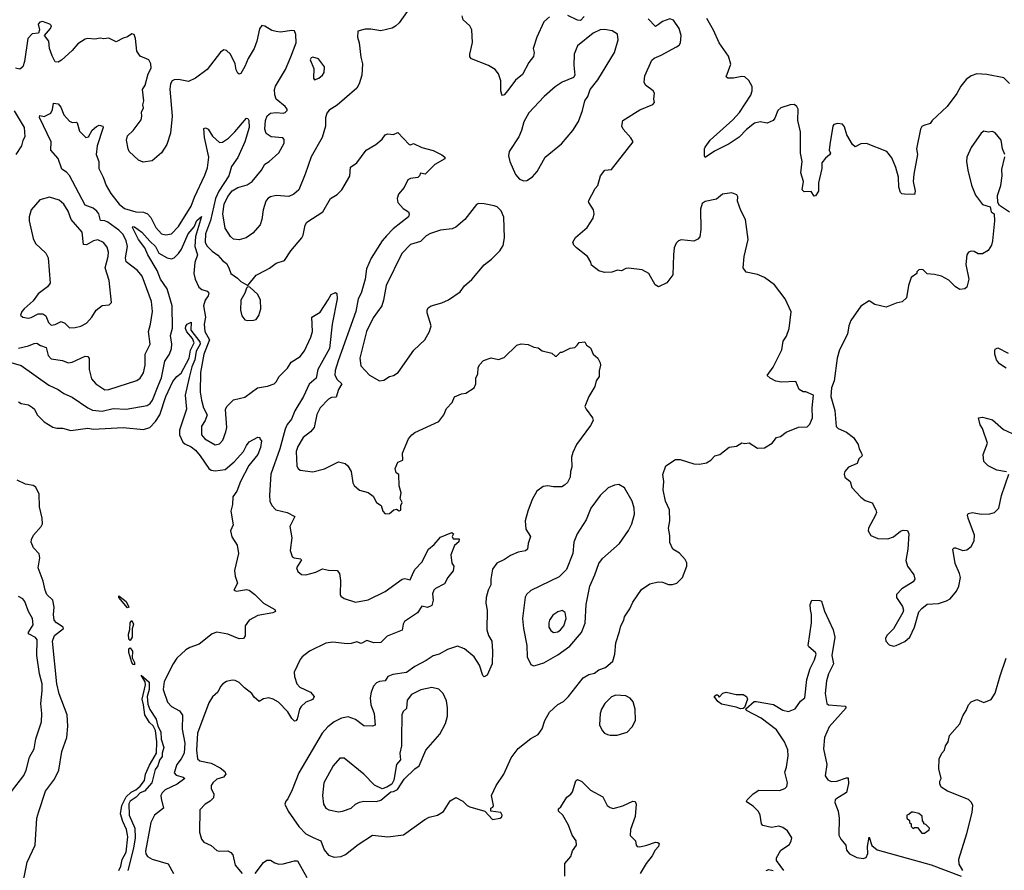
# Model space of a CAD drawing. Extents: x 1468344 to 1613994, y 525695 to 643861.
# Tile 121 of 256: x 1537634 to 1544589, y 535486 to 541498. Entities that reach past the tile are written whole.
import ezdxf

# ---------------------------------------------------------------- set-up
doc = ezdxf.new("R2010")
doc.units = 0

msp = doc.modelspace()

# ---------------------------------------------------------------- linework, layer by layer
at = {"layer": '0CON10XD'}
for points in [[(1540370.8, 541555), (1540315, 541476.2), (1540289.1, 541450.9), (1540265, 541437.5), (1540185, 541418.1), (1540115, 541430), (1540075, 541430), (1540022.7, 541417.3), (1540020, 541375), (1540032.5, 541335), (1540043, 541233), (1540054.3, 541185.7), (1540050.8, 541105), (1540032.5, 541045), (1540015.6, 541014.4), (1539927.5, 540937.5), (1539875, 540892.9), (1539820.7, 540859.3), (1539802, 540838), (1539793.5, 540805), (1539794.5, 540745), (1539771.2, 540665), (1539692.7, 540527.3), (1539650.9, 540405), (1539604.4, 540295), (1539571.1, 540265), (1539535, 540246.9), (1539445, 540256.2), (1539404.6, 540245.4), (1539386, 540234), (1539372.7, 540215), (1539354.4, 540154.4), (1539343.8, 540086.2), (1539331.1, 540048.9), (1539280.1, 539989.9), (1539233.3, 539956.7), (1539185, 539941.2), (1539145, 539946.4), (1539121.5, 539965), (1539084, 540025), (1539068.4, 540125), (1539077.6, 540195), (1539105, 540248), (1539135, 540288.2), (1539175, 540311.1), (1539240.2, 540329.8), (1539275, 540354.3), (1539342, 540435), (1539364.6, 540475.4), (1539395.6, 540495), (1539463.3, 540556.7), (1539501.4, 540625), (1539501.2, 540651.2), (1539492.7, 540662.7), (1539410.2, 540670.2), (1539375, 540692.5), (1539365.3, 540725), (1539368.8, 540785), (1539382, 540818), (1539405, 540836), (1539445, 540842.5), (1539495, 540838.1), (1539508.5, 540841.5), (1539522, 540855), (1539522.5, 540865), (1539508.1, 540885), (1539445.9, 540935.9), (1539436.6, 540966.6), (1539434.1, 541005), (1539441.7, 541028.3), (1539510.5, 541145), (1539549.6, 541235), (1539585.6, 541335), (1539583.9, 541393.9), (1539575, 541418.8), (1539555, 541421.2), (1539475, 541409.2), (1539445, 541413.1), (1539415, 541421.4), (1539365, 541452), (1539345, 541456), (1539327.9, 541432.1), (1539308.1, 541345), (1539289.4, 541295), (1539246.6, 541223.4), (1539225, 541167.5), (1539195, 541117.5), (1539185, 541112.5), (1539175, 541120), (1539163.6, 541143.6), (1539155.9, 541185.9), (1539122, 541255), (1539095, 541280.8), (1539075, 541284.2), (1539053, 541267), (1538957.1, 541145), (1538875, 541084.2), (1538825, 541060), (1538755, 541075.8), (1538725, 541072.9), (1538710, 541065), (1538698.6, 541045), (1538694.4, 541005.6), (1538710, 540815), (1538698, 540695), (1538673.8, 540615), (1538634.4, 540555.6), (1538569.1, 540500.9), (1538505, 540490), (1538472.5, 540505), (1538406.7, 540565), (1538398.8, 540585), (1538388.8, 540645), (1538395, 540677.5), (1538435, 540713.3), (1538490.5, 540789.5), (1538496.2, 540815), (1538494.3, 540845), (1538507.5, 540875), (1538504, 540895), (1538510, 540925), (1538500, 541005), (1538520, 541035), (1538540, 541115), (1538562, 541155), (1538559.2, 541185), (1538545.8, 541215), (1538485, 541240.8), (1538460, 541275), (1538452.5, 541365), (1538441.7, 541391.7), (1538425, 541396.7), (1538395, 541376.7), (1538365, 541367.5), (1538315, 541340), (1538263, 541367), (1538225, 541362.5), (1538205, 541367.5), (1538165, 541360), (1538115, 541363.8), (1538095, 541358.8), (1538045, 541326.7), (1538005, 541280), (1537929.1, 541210.9), (1537905, 541196.2), (1537885, 541200), (1537862.4, 541242.4), (1537844.3, 541295), (1537838.5, 541345), (1537807.8, 541385), (1537850.5, 541435), (1537857.5, 541455), (1537845.6, 541465.6), (1537795, 541485.8), (1537775, 541480.8), (1537763.5, 541465), (1537772.8, 541425), (1537766.6, 541403.4), (1537722.7, 541397.3), (1537691.9, 541365), (1537668, 541202), (1537655, 541164.2), (1537635, 541148.2), (1537602.9, 541155)], [(1539371.7, 539728.3), (1539398.7, 539741.3), (1539445, 539778), (1539505, 539796.7), (1539548.8, 539865), (1539626.2, 539955), (1539635.7, 539974.3), (1539650, 540045), (1539662.6, 540067.4), (1539775, 540140), (1539828.8, 540235), (1539877.3, 540262.7), (1539910, 540295), (1539965, 540392.5), (1539971.2, 540455), (1540015, 540486.2), (1540080, 540575), (1540150, 540615), (1540195, 540653.8), (1540215, 540683.8), (1540235, 540690), (1540273.3, 540686.7), (1540305, 540700), (1540385, 540616.7), (1540395, 540612.5), (1540415, 540622.5), (1540475, 540593.8), (1540555, 540573.3), (1540615, 540543.3), (1540637.5, 540525), (1540637.5, 540515), (1540566.2, 540475), (1540497.5, 540405), (1540465, 540412.5), (1540458.8, 540395), (1540445, 540381.2), (1540395, 540375.6), (1540376.2, 540365), (1540349.1, 540310.9), (1540310, 540265), (1540299.2, 540235), (1540304, 540205), (1540342.1, 540162.1), (1540380.5, 540140.5), (1540384, 540125), (1540379.2, 540105), (1540271.4, 540018.6), (1540225, 539970.6), (1540194.5, 539935), (1540116.9, 539813.1), (1540083.5, 539736.5), (1540073.2, 539665), (1540045.4, 539565), (1540024.4, 539525), (1540008.7, 539435), (1539882.6, 539087.4), (1539861.7, 539018.3), (1539860, 538985), (1539875, 538955.5), (1539909.1, 538925), (1539886.2, 538885), (1539869.8, 538830.2), (1539835, 538826.5), (1539815, 538816.9), (1539755.6, 538755), (1539733, 538707), (1539713.3, 538615), (1539686.9, 538585), (1539635.3, 538544.7), (1539597.6, 538482.4), (1539586.9, 538445), (1539591.7, 538341.7), (1539600, 538325), (1539615, 538314.3), (1539705, 538302.5), (1539786.4, 538323.6), (1539885, 538372.9), (1539931.7, 538361.7), (1539952, 538345), (1539975.6, 538305.6), (1539987.5, 538225), (1539995.8, 538205.8), (1540035, 538172.5), (1540095, 538156.7), (1540129.3, 538129.3), (1540153.3, 538085), (1540186.7, 538065), (1540198.8, 538025), (1540215, 538006.7), (1540245, 538008.8), (1540276.7, 538033.3), (1540295, 538037.5), (1540315, 538027.5), (1540325, 538032.5), (1540326, 538065), (1540334.2, 538085), (1540322, 538115), (1540328.8, 538155), (1540314.1, 538204.1), (1540312.5, 538282.5), (1540293.3, 538295), (1540286.7, 538325), (1540305, 538370), (1540340, 538385), (1540336.7, 538435), (1540381.2, 538535), (1540403.3, 538565), (1540425, 538580), (1540595, 538657.5), (1540630, 538705), (1540649.3, 538750.7), (1540688.8, 538791.2), (1540705, 538832.5), (1540755, 538854), (1540785, 538858.8), (1540845, 538896.7), (1540855.9, 538924.1), (1540855.8, 538965), (1540870.8, 538995), (1540872.7, 539037.3), (1540882.1, 539057.9), (1540910.7, 539089.3), (1540965, 539107.5), (1541015, 539096.7), (1541055, 539110), (1541145, 539197.5), (1541175, 539207.5), (1541225, 539202.5), (1541265, 539182.5), (1541295, 539177.5), (1541325, 539157.5), (1541391.7, 539141.7), (1541415, 539120), (1541425, 539120), (1541453, 539147), (1541465, 539147.5), (1541523, 539177), (1541555, 539180), (1541571.7, 539198.3), (1541585, 539217.5), (1541625, 539220), (1541637, 539197), (1541665, 539177.5), (1541683.9, 539133.9), (1541717.5, 539105), (1541733, 539073), (1541736.7, 539055), (1541726.7, 539015), (1541726.2, 538975), (1541706.7, 538945), (1541696.2, 538905), (1541653.8, 538835), (1541626.2, 538765), (1541634.2, 538744.2), (1541680, 538685), (1541683.8, 538665), (1541665, 538630), (1541566, 538495), (1541540.3, 538439.7), (1541531.4, 538405), (1541534.2, 538335), (1541524.2, 538305), (1541522, 538265), (1541503, 538227), (1541483, 538207), (1541463, 538197), (1541405, 538195.8), (1541365, 538204), (1541330.9, 538199.1), (1541286, 538165), (1541253.2, 538106.8), (1541221.9, 538025), (1541204.3, 537955), (1541208.3, 537898.3), (1541242.5, 537845), (1541224.5, 537795.5), (1541221.2, 537755), (1541205.7, 537744.3), (1541154.2, 537735.8), (1541100.7, 537710.7), (1541058.3, 537681.7), (1541005, 537656), (1540973.3, 537615), (1540960.8, 537545), (1540962.5, 537505), (1540943.4, 537466.6), (1540929.2, 537415), (1540926, 537375), (1540936.1, 537323.9), (1540932.9, 537185), (1540944.3, 537145), (1540967.8, 537105), (1540974.3, 537034.3), (1540971.4, 536945), (1540935, 536866.2), (1540915, 536853.8), (1540905, 536862.5), (1540880.5, 536935), (1540845, 536994.4), (1540775, 537050.5), (1540725, 537070.8), (1540655, 537045.8), (1540596.2, 537013.8), (1540555, 537002.9), (1540505, 536968.6), (1540425, 536927.8), (1540365, 536884.5), (1540269.7, 536870.3), (1540234.2, 536855.8), (1540214.6, 536825.4), (1540175, 536820.5), (1540155, 536810.8), (1540132.6, 536787.4), (1540115.8, 536745), (1540109.4, 536705), (1540114.5, 536655.5), (1540137.8, 536595), (1540145, 536513.3), (1540125, 536504.2), (1540065, 536508.6), (1540005, 536553.3), (1539955, 536570.4), (1539907.3, 536562.7), (1539855, 536535.5), (1539809.4, 536500.6), (1539769.5, 536455), (1539604.4, 536175), (1539557.5, 536055), (1539527.7, 535992.3), (1539512.5, 535975), (1539507.5, 535955), (1539531.2, 535905), (1539604.2, 535795), (1539655.4, 535745.4), (1539707.5, 535717.5), (1539761.4, 535695), (1539785, 535630), (1539815, 535592.5), (1539855, 535580.4), (1539905, 535583.9), (1539935, 535598.2), (1540025, 535669.5), (1540125, 535734.2), (1540235, 535723.3), (1540345, 535737.1), (1540495, 535846), (1540525, 535862), (1540585, 535876.7), (1540627.3, 535902.7), (1540675, 535976.7), (1540715, 536000), (1540765, 535976.2), (1540795, 535944), (1540812.5, 535935), (1540920, 535905), (1540972.5, 535845), (1541027.5, 535855), (1541040, 535865), (1541042.5, 535875), (1541032.5, 535895), (1540962.5, 535905), (1540962.5, 535925), (1540976.4, 535933.6), (1540980, 535945), (1540966.2, 536015), (1540999.2, 536085), (1541053.4, 536166.6), (1541105, 536282), (1541155, 536346.2), (1541245, 536417.5), (1541295, 536446), (1541324.4, 536485.6), (1541343.8, 536545), (1541376.7, 536605), (1541435, 536658.8), (1541475, 536680), (1541510, 536715), (1541615, 536846.7), (1541655, 536870), (1541695, 536880), (1541725, 536902.5), (1541770.7, 536919.3), (1541822.5, 536965), (1541837.5, 537015), (1541843.8, 537095), (1541871.2, 537175), (1541878.8, 537215), (1541900, 537255), (1541905, 537277.5), (1541943.8, 537335), (1541965, 537382.5), (1542025, 537470), (1542085, 537510), (1542143.8, 537526.2), (1542175, 537523.3), (1542216.4, 537506.4), (1542245, 537506.7), (1542275, 537516.7), (1542316.7, 537555), (1542346.7, 537635), (1542345, 537660), (1542333.6, 537683.6), (1542295, 537727.5), (1542247, 537757), (1542227, 537803), (1542226.4, 537853.6), (1542216.2, 537905), (1542226.2, 537955), (1542223.3, 538035), (1542196.1, 538096.1), (1542180, 538175), (1542183.8, 538235), (1542176.4, 538283.6), (1542197.5, 538345), (1542265, 538390), (1542299.3, 538389.3), (1542395, 538360), (1542435, 538357.5), (1542485, 538366.7), (1542515.8, 538384.2), (1542544.2, 538415.8), (1542580, 538425), (1542645, 538476.7), (1542697, 538483), (1542735, 538507.5), (1542755, 538502.5), (1542786.4, 538506.4), (1542845, 538470), (1542895, 538472.5), (1542950, 538505), (1542980, 538545), (1543007, 538553), (1543048.3, 538581.7), (1543135, 538617.5), (1543195, 538620), (1543215, 538640), (1543227.5, 538667.5), (1543233.3, 538685), (1543231.2, 538755), (1543240, 538845), (1543187, 538867), (1543168.3, 538868.3), (1543140, 538885), (1543115, 538940), (1543015, 538936.7), (1542975, 538943.8), (1542933.9, 538963.9), (1542913, 538983), (1542955, 539042.5), (1543016.2, 539165), (1543026.2, 539225), (1543049.4, 539260.6), (1543069.2, 539315), (1543083.8, 539433.8), (1543041.2, 539525), (1542965, 539623.3), (1542895.7, 539675.7), (1542845, 539696.2), (1542765, 539713.8), (1542744.1, 539744.1), (1542750, 539825), (1542778.8, 539945), (1542760, 540085), (1542728, 540148), (1542703.8, 540215), (1542706.2, 540245), (1542699.7, 540259.7), (1542665, 540274.2), (1542597.5, 540265), (1542555, 540228.8), (1542475, 540212.9), (1542455, 540198), (1542441.7, 540158.3), (1542445.8, 540015), (1542437.7, 539962.3), (1542424.1, 539945.9), (1542395, 539932), (1542305, 539942), (1542286.7, 539935), (1542270.9, 539919.1), (1542257.5, 539885), (1542250.8, 539835), (1542246.2, 539695), (1542205, 539638.8), (1542145, 539610), (1542123.3, 539625), (1542078.8, 539705), (1542030.5, 539730.5), (1541935, 539742.5), (1541915, 539740), (1541885, 539722.5), (1541857, 539727), (1541816.4, 539713.6), (1541765, 539710), (1541725, 539722.5), (1541673.6, 539763.6), (1541667.5, 539785), (1541643.3, 539825), (1541567.5, 539885), (1541547.5, 539905), (1541540, 539925), (1541560.5, 539959.5), (1541641.7, 540028.3), (1541683.8, 540095), (1541692, 540125), (1541688, 540155), (1541653.3, 540205), (1541652.5, 540215), (1541697.5, 540305), (1541716.7, 540325), (1541736.7, 540395), (1541766.4, 540433.6), (1541815, 540440), (1541966, 540635), (1541951.7, 540661.7), (1541896, 540725), (1541888, 540745), (1541894, 540785), (1542015, 540861.2), (1542105, 540897.5), (1542117, 540913), (1542112.5, 540935), (1542118.3, 540978.3), (1542107.5, 540995), (1542053.3, 541035), (1542044, 541055), (1542049.5, 541100.5), (1542098.6, 541211.4), (1542114.4, 541225.6), (1542165, 541246), (1542272.5, 541305), (1542291.7, 541318.3), (1542301.2, 541335), (1542305.7, 541385), (1542292, 541435), (1542253, 541493), (1542225, 541504), (1542174.6, 541485.4), (1542147.1, 541462.9), (1542125, 541450), (1542072.8, 541502.8)], [(1541375, 541517.3), (1541335, 541482.5), (1541286.9, 541375), (1541260.7, 541295), (1541268.9, 541265), (1541262.4, 541237.6), (1541229.2, 541195), (1541185, 541111.2), (1541135, 541070), (1541081.7, 540998.3), (1541055, 540966.7), (1541045, 540962.5), (1541039.3, 540969.3), (1541032.5, 540995), (1541032, 541065), (1541016.2, 541115), (1540993.3, 541145), (1540945, 541173.8), (1540825, 541221.2), (1540813.3, 541235), (1540812.5, 541255), (1540833, 541337), (1540826.7, 541425), (1540812.5, 541455), (1540766.4, 541496.4), (1540760, 541525)], [(1541621, 541519), (1541595, 541491.3), (1541575, 541493.3), (1541505, 541526.5)], [(1544625.5, 541045.5), (1544585.5, 541085.5), (1544465, 541110), (1544395, 541114), (1544355, 541100), (1544320, 541075), (1544282.4, 541027.6), (1544254.3, 540975), (1544185.5, 540884.5), (1544080, 540785), (1544065, 540763.3), (1544019.3, 540750.7), (1544007, 540743), (1543996.7, 540725), (1543968, 540585), (1543975.7, 540544.3), (1543949.2, 540405), (1543945.8, 540355), (1543960, 540285), (1543955, 540262.5), (1543883.9, 540263.9), (1543865, 540267.5), (1543855, 540277.5), (1543844.3, 540314.3), (1543841.4, 540385), (1543822.2, 540452.2), (1543795, 540521.2), (1543760, 540565), (1543615, 540622.5), (1543575, 540620), (1543535, 540600), (1543517.5, 540615), (1543476.7, 540685), (1543459.5, 540739.5), (1543445, 540760), (1543410, 540765), (1543385, 540756.2), (1543376.7, 540745), (1543356.7, 540615), (1543352.5, 540575), (1543360, 540555), (1543355, 540542.5), (1543325, 540520), (1543300, 540485), (1543298.8, 540445), (1543275.7, 540345), (1543277.1, 540285), (1543255, 540252.5), (1543245, 540250), (1543225, 540283.3), (1543175, 540281.9), (1543160.8, 540295), (1543170, 540355), (1543152, 540415), (1543160, 540495), (1543148.9, 540555), (1543150, 540705), (1543129.4, 540785), (1543133.6, 540865), (1543122.2, 540885), (1543105, 540897.1), (1543075, 540896.5), (1543010, 540875), (1542989.5, 540855), (1542968.5, 540801.5), (1542955, 540784.3), (1542914.5, 540765.5), (1542865, 540776.7), (1542823.9, 540766.1), (1542768.5, 540721.5), (1542715, 540667.3), (1542645, 540620), (1542542.3, 540567.7), (1542475, 540523.3), (1542470, 540535), (1542470, 540585), (1542475, 540596.7), (1542510, 540645), (1542670.5, 540789.5), (1542719.1, 540840.9), (1542799.4, 540965), (1542807.8, 540995), (1542806.7, 541025), (1542785, 541067.1), (1542755, 541092.9), (1542735, 541095.8), (1542675, 541084), (1542635, 541083.8), (1542623, 541093), (1542657.7, 541182.3), (1542640.5, 541240.5), (1542575, 541332.9), (1542533.6, 541423.6), (1542487, 541507)], [(1541195, 540358.8), (1541215, 540360), (1541255, 540386.7), (1541288.8, 540425), (1541345, 540526.2), (1541459.7, 540620.3), (1541541.4, 540715), (1541581.7, 540778.3), (1541610, 540855), (1541626.8, 540923.2), (1541646, 540955), (1541663.8, 541005), (1541717.6, 541072.4), (1541835.5, 541265), (1541860.6, 541355), (1541855.5, 541395.5), (1541817.6, 541417.6), (1541765, 541429.2), (1541735, 541425.7), (1541685, 541401.5), (1541575, 541313.8), (1541550, 541255), (1541548.9, 541175), (1541554.1, 541105.9), (1541545, 541090), (1541464.6, 541055.4), (1541417.2, 541022.8), (1541337.8, 540955), (1541229.9, 540840.1), (1541195.5, 540775), (1541179.4, 540715), (1541159.7, 540670.3), (1541090, 540565), (1541085.6, 540535), (1541095.3, 540495.3), (1541135, 540403.8), (1541165, 540370), (1541195, 540358.8)], [(1539715, 541073.3), (1539747.5, 541085), (1539773.3, 541105), (1539783.3, 541125), (1539786.7, 541165), (1539745, 541221.2), (1539705, 541232), (1539693, 541227), (1539686.2, 541215), (1539711.7, 541151.7), (1539710, 541085), (1539715, 541073.3)], [(1537625, 539176), (1537696.9, 539193.1), (1537735, 539210), (1537755, 539210.5), (1537780, 539195), (1537821.7, 539181.7), (1537835.6, 539125), (1537855, 539101.4), (1537935, 539088.6), (1537975, 539073.1), (1538005, 539076.9), (1538095, 539119.2), (1538115, 539118), (1538124.3, 539104.3), (1538123.6, 539025), (1538140.7, 538960.7), (1538172, 538925), (1538235, 538881.5), (1538263.3, 538885), (1538461.5, 538948.5), (1538485.3, 538964.7), (1538508.1, 539001.9), (1538520.4, 539055), (1538520, 539135), (1538555.5, 539205), (1538543.6, 539295), (1538558.2, 539345), (1538572.5, 539435), (1538565, 539506.7), (1538498.1, 539685), (1538465, 539724.3), (1538385, 539786), (1538381.4, 539815), (1538395.8, 539895), (1538386.2, 539935), (1538365, 539978.5), (1538335, 540011.2), (1538255, 540066.1), (1538235, 540075.6), (1538205, 540078.8), (1538193.3, 540125), (1538179.3, 540145), (1538151.9, 540165), (1538096.3, 540186.3), (1537985, 540395.5), (1537965, 540419.6), (1537930.5, 540440.5), (1537905, 540516.9), (1537852.5, 540575), (1537855.8, 540635), (1537773.6, 540806.4), (1537775, 540820), (1537806.2, 540813.8), (1537853.9, 540836.1), (1537866.1, 540863.9), (1537871.7, 540908.3), (1537905, 540902), (1537925, 540880), (1537944.6, 540824.6), (1537985, 540780.8), (1538005, 540771.1), (1538035, 540773.8), (1538039.4, 540769.4), (1538055, 540710), (1538101.2, 540665), (1538119.8, 540670.2), (1538145, 540716.7), (1538175, 540743.5), (1538195, 540752.9), (1538221.2, 540745), (1538224.2, 540735), (1538181.6, 540605), (1538174.5, 540545), (1538193.1, 540495), (1538192.2, 540445), (1538224.2, 540384.2), (1538245, 540325.8), (1538278.4, 540268.4), (1538337.1, 540195), (1538375, 540162.3), (1538455, 540139.4), (1538507.9, 540137.9), (1538535.5, 540125.5), (1538560, 540100), (1538595, 540029.2), (1538635, 539984.3), (1538665, 539977.1), (1538705, 539984.4), (1538755.5, 540035), (1538845, 540178.6), (1538867.7, 540242.3), (1538941.6, 540398.4), (1538959.1, 540450.8), (1538968.7, 540525), (1538938.2, 540665), (1538935, 540727.5), (1538945, 540733.3), (1538965, 540723.3), (1538994.7, 540674.7), (1539045, 540628.5), (1539065, 540631.5), (1539109.2, 540660.8), (1539153.2, 540705), (1539235, 540802), (1539245, 540800), (1539251.1, 540785), (1539253.6, 540735), (1539223.3, 540635), (1539175.3, 540524.7), (1539130.7, 540459.3), (1539111.5, 540395), (1539039.6, 540285), (1539016, 540234), (1538981.7, 540078.3), (1538947, 539985), (1538943.2, 539925), (1538955, 539900.4), (1538992.1, 539862.1), (1539033.4, 539833.4), (1539066, 539795), (1539095, 539773.8), (1539112, 539745), (1539125, 539703.8), (1539171.7, 539671.7), (1539195, 539646.7), (1539245, 539620), (1539305, 539691.2), (1539371.7, 539728.3)], [(1537594.4, 540854.4), (1537664.2, 540735), (1537670.5, 540669.5), (1537655.7, 540644.3), (1537645.6, 540605), (1537606.2, 540545)], [(1544591.4, 540545), (1544575, 540583.8), (1544567.5, 540645), (1544525, 540697.5), (1544505, 540707.5), (1544475, 540703.3), (1544445, 540710), (1544424.2, 540695.8), (1544354, 540595), (1544322.9, 540525), (1544321.4, 540495), (1544330.8, 540435), (1544357.7, 540327.7), (1544385, 540257.5), (1544435, 540192.5), (1544490, 540175), (1544495, 540140), (1544517.5, 540125), (1544519.2, 540075), (1544506.2, 539935), (1544498.8, 539905), (1544473.9, 539866.1), (1544433.9, 539843.9), (1544405, 539843.8), (1544375, 539858.8), (1544355, 539861.2), (1544336.1, 539853.9), (1544324.2, 539835.8), (1544317.7, 539767.7), (1544338, 539665), (1544323.6, 539606.4), (1544310, 539595), (1544275, 539590), (1544245, 539610), (1544197, 539657), (1544144.1, 539684.1), (1544095, 539697.5), (1544045, 539702.5), (1544015, 539730), (1544005, 539732.5), (1543985, 539730), (1543970, 539715), (1543970, 539705), (1543930, 539675), (1543911.7, 539618.3), (1543898.8, 539531.2), (1543867.3, 539502.7), (1543825, 539493.8), (1543755, 539466.7), (1543674, 539484), (1543635, 539510), (1543576.1, 539473.9), (1543505, 539372.5), (1543491.2, 539335), (1543480, 539275), (1543424.5, 539165.5), (1543408, 539105), (1543386.7, 538945), (1543367.5, 538895), (1543362.5, 538835), (1543392, 538735), (1543401.7, 538621.7), (1543415, 538607.5), (1543475, 538582.5), (1543522.5, 538545), (1543556.7, 538495), (1543564, 538465), (1543580.5, 538435), (1543584.2, 538415), (1543561.2, 538395), (1543549.3, 538360.7), (1543487.5, 538335), (1543463.3, 538305), (1543456.7, 538285), (1543463.3, 538265), (1543500, 538235), (1543512.7, 538192.7), (1543575, 538122.5), (1543605, 538100), (1543655, 538083.3), (1543681.2, 538035), (1543686, 538015), (1543680, 537995), (1543630, 537905), (1543627.5, 537885), (1543645, 537853.3), (1543695, 537832), (1543765, 537830), (1543805, 537844.2), (1543855, 537883.3), (1543875, 537890), (1543905, 537886.7), (1543913.3, 537865), (1543908, 537755), (1543893.8, 537675), (1543903.8, 537635), (1543950, 537575), (1543956.7, 537545), (1543945.8, 537524.2), (1543863.8, 537475), (1543826.7, 537435), (1543826.7, 537415), (1543869.7, 537349.7), (1543875.8, 537325), (1543872.7, 537307.3), (1543806.3, 537193.7), (1543760, 537145), (1543749.2, 537125), (1543752, 537105), (1543775, 537080), (1543805, 537070.8)], [(1544625, 540136.7), (1544553.9, 540183.9), (1544543.3, 540205), (1544541.2, 540255), (1544563.8, 540325), (1544572.5, 540395), (1544571.2, 540438.8), (1544591.7, 540528.3)], [(1537985, 539320.8), (1538025, 539323.1), (1538065, 539331.1), (1538105, 539353.5), (1538142.9, 539395), (1538174.2, 539445.8), (1538215, 539477.8), (1538266.4, 539483.6), (1538281.7, 539498.3), (1538265.4, 539655), (1538237.3, 539745), (1538259.2, 539825), (1538260, 539855), (1538250.9, 539890.9), (1538225, 539922.5), (1538185, 539941.8), (1538155, 539933.9), (1538105, 539907.1), (1538085, 539908), (1538076, 539996), (1537997.8, 540085), (1537975.6, 540145), (1537945, 540194.2), (1537912.6, 540222.6), (1537845, 540242.5), (1537775, 540224.2), (1537715.7, 540154.3), (1537701.2, 540105), (1537700, 540075), (1537728.3, 539951.7), (1537744.2, 539915), (1537818.3, 539848.3), (1537834.4, 539814.4), (1537848, 539635), (1537830.6, 539609.4), (1537765, 539560), (1537729.8, 539510.2), (1537664.3, 539455), (1537648.8, 539435), (1537640, 539410), (1537656.1, 539396.1), (1537695, 539389.2), (1537715, 539392.9), (1537765, 539418.1), (1537797.9, 539417.9), (1537819.2, 539405), (1537836.6, 539356.6), (1537855, 539338.1), (1537885, 539344.6), (1537925.6, 539365.6), (1537952.9, 539352.9), (1537985, 539320.8)], [(1540175, 538946.2), (1540205, 538950.8), (1540245, 538976), (1540275, 538982), (1540306.7, 539005), (1540418, 539162), (1540495.8, 539235), (1540528, 539295), (1540540, 539335), (1540512, 539425), (1540511.2, 539445), (1540518.8, 539461.2), (1540540, 539475), (1540615, 539497.1), (1540661.7, 539518.3), (1540745.5, 539574.5), (1540775, 539615.8), (1540827.6, 539662.4), (1540913.8, 539765), (1540966.2, 539805), (1541025, 539863.8), (1541047.9, 539902.1), (1541057.5, 539955), (1541052.4, 540102.4), (1541035, 540146.2), (1541006.2, 540175), (1540985, 540182.5), (1540913.6, 540196.4), (1540875, 540197.5), (1540859.3, 540190.7), (1540777.5, 540085), (1540715, 540031.4), (1540689.3, 540020.7), (1540605, 540010.9), (1540535, 539987.1), (1540505, 539970), (1540465, 539930.5), (1540395, 539909.4), (1540332.9, 539845), (1540221.7, 539618.3), (1540204.5, 539515), (1540191.2, 539475), (1540129.4, 539390.6), (1540082.9, 539295), (1540035.4, 539105), (1540042.4, 539052.4), (1540105, 538985.7), (1540175, 538946.2)], [(1537570.5, 539075), (1537644.3, 539054.3), (1537838.6, 538915), (1537904.4, 538885), (1537945, 538855.8), (1538005, 538830.8), (1538115, 538754), (1538148.3, 538738.3), (1538215, 538730.3), (1538295, 538750.3), (1538385, 538746.1), (1538535, 538771.5), (1538555, 538786.4), (1538570.7, 538809.3), (1538617.6, 538922.4), (1538635, 538967.5), (1538659.4, 539085), (1538692.5, 539135), (1538705.9, 539175), (1538708, 539205), (1538699.1, 539265), (1538713.2, 539316.8), (1538711.5, 539475), (1538675.6, 539595), (1538629, 539665), (1538604.2, 539725), (1538538.2, 539835), (1538518.5, 539885), (1538472.3, 539945), (1538431.2, 540028.8), (1538432.5, 540035), (1538445, 540032.9), (1538497.1, 539995), (1538551.9, 539931.8), (1538592.6, 539895), (1538617.1, 539847.1), (1538675, 539813.9), (1538705, 539806.7), (1538725, 539814.1), (1538755.8, 539845), (1538776.2, 539876.2), (1538824, 539985), (1538866.2, 540033.8), (1538885, 540078), (1538916.9, 540106.9), (1538876.6, 539965), (1538871.9, 539895), (1538889.2, 539835), (1538871.7, 539781.7), (1538864.5, 539705), (1538872.3, 539665), (1538898, 539608), (1538921, 539591), (1538958, 539578), (1538970, 539565), (1538964.5, 539545), (1538943.9, 539515), (1538933.1, 539475), (1538945.3, 539395), (1538937.1, 539345), (1538941.7, 539295), (1538973.6, 539235), (1538934, 539135), (1538911.9, 539005), (1538908.8, 538865), (1538918, 538808), (1538933.1, 538755), (1538958.8, 538705), (1538944.2, 538665.8), (1538916.9, 538625), (1538916.9, 538565), (1538942, 538535), (1539015, 538492), (1539045, 538500), (1539069.2, 538525), (1539090.8, 538585), (1539095.8, 538615), (1539086.4, 538743.6), (1539096.7, 538765), (1539145, 538811.2), (1539225, 538830.8), (1539314.4, 538895.6), (1539385, 538907.5), (1539430, 538925), (1539445, 538938), (1539467.1, 538975), (1539525, 539035.7), (1539552.2, 539077.8), (1539615, 539118.5), (1539645, 539156.9), (1539690.4, 539255), (1539700.8, 539295), (1539696.7, 539395), (1539755, 539430.8), (1539811.5, 539518.5), (1539834.5, 539555.5), (1539865, 539570), (1539872.9, 539562.9), (1539876.1, 539525), (1539840.8, 539345), (1539822, 539175), (1539740, 539025), (1539727.1, 538965), (1539678.3, 538921.7), (1539638.2, 538835), (1539577.2, 538732.8), (1539554.3, 538675.7), (1539523, 538637), (1539508.9, 538605), (1539471.8, 538465), (1539407.7, 538285), (1539397.3, 538137.3), (1539400.8, 538095), (1539413.6, 538063.6), (1539442.8, 538032.8), (1539522.5, 538015), (1539577, 537987), (1539542.2, 537915), (1539556.5, 537835), (1539544.1, 537745.9), (1539557.5, 537705), (1539572.5, 537695), (1539616.8, 537686.8), (1539625, 537680), (1539588.6, 537625), (1539597.7, 537597.7), (1539625, 537578), (1539655, 537574.3), (1539725, 537594.2), (1539772.7, 537617.3), (1539815, 537607.5), (1539875, 537606), (1539892, 537585), (1539900, 537535), (1539898, 537435), (1539903, 537423), (1539925, 537407.5), (1540005, 537381.1), (1540095, 537397.5), (1540215, 537456.9), (1540335, 537543.1), (1540355, 537548.6), (1540392, 537538), (1540415, 537593.8), (1540426.9, 537615), (1540473.5, 537665), (1540520.8, 537755), (1540562.1, 537787.9), (1540605, 537840), (1540685, 537872.5), (1540697.5, 537865), (1540687.5, 537845), (1540695, 537830), (1540738.8, 537828.8), (1540735, 537807.5), (1540705, 537782.5), (1540678.8, 537715), (1540685.8, 537655.8), (1540701.2, 537635), (1540695, 537602.5), (1540658, 537555), (1540635, 537510), (1540571.3, 537478.7), (1540558.8, 537465), (1540549.3, 537440.7), (1540554.1, 537395.9), (1540545, 537357.5), (1540515, 537343.8), (1540475, 537353.3), (1540444.5, 537305.5), (1540351.4, 537245), (1540341.4, 537225), (1540335, 537184), (1540228.8, 537141.2), (1540184.2, 537095.8), (1540135, 537094.3), (1540085, 537110.8), (1540045, 537088.6), (1540015, 537100), (1539975, 537088.2), (1539947.9, 537087.9), (1539845, 537098.5), (1539795, 537092.2), (1539681.2, 537035), (1539628, 536995), (1539613.7, 536976.3), (1539572.3, 536887.7), (1539574.2, 536855), (1539591.4, 536805), (1539611.4, 536781.4), (1539688.8, 536745), (1539713.3, 536715), (1539705, 536693.8), (1539655, 536674.2), (1539620.8, 536645), (1539610, 536625), (1539593.8, 536555), (1539585, 536542.5), (1539575, 536540), (1539555, 536560), (1539526.7, 536606.7), (1539461.1, 536675), (1539425, 536696.2), (1539394.5, 536705.5), (1539355, 536697.5), (1539325, 536680), (1539290.3, 536710.3), (1539274, 536735), (1539221.2, 536775), (1539185, 536813.3), (1539155, 536828), (1539135, 536830), (1539095, 536821.2), (1539068.8, 536805), (1539052, 536785), (1539034.3, 536745.7), (1538995, 536711.2), (1538970.3, 536669.7), (1538888.9, 536455), (1538882.2, 536335), (1538888.6, 536275), (1538905, 536260.6), (1538985, 536244.5), (1539050, 536210), (1539083.8, 536185), (1539088.8, 536165), (1539074.4, 536145.6), (1539025, 536129.5), (1538997.1, 536105), (1538986.9, 536085), (1538985.6, 536065), (1539004, 536025), (1539001.7, 535998.3), (1538980, 535975), (1538943.8, 535955), (1538906, 535915), (1538904, 535755), (1538917.5, 535707.5), (1538934.2, 535684.2), (1538985, 535661.2), (1539025, 535626), (1539045, 535620.8), (1539105, 535623.8), (1539125, 535613.3), (1539138.8, 535595), (1539155, 535523.3), (1539205, 535463.8)], [(1539245, 539371.2), (1539285, 539373.8), (1539305, 539380), (1539323.9, 539406.1), (1539338, 539455), (1539334, 539515), (1539315, 539556.7), (1539258.3, 539608.3), (1539245, 539610), (1539235, 539600), (1539223.8, 539565), (1539196.2, 539515), (1539194, 539445), (1539203.8, 539405), (1539225, 539376.7), (1539245, 539371.2)], [(1537625, 538798), (1537645, 538785.8), (1537695.5, 538775.5), (1537725, 538758), (1537738.8, 538745), (1537757.5, 538705), (1537805.8, 538655.8), (1537867.3, 538617.3), (1537895, 538610), (1537935, 538612), (1537995, 538594), (1538115, 538610.5), (1538155, 538604.6), (1538195, 538606.9), (1538365, 538616.1), (1538509.1, 538600.9), (1538553.9, 538616.1), (1538593, 538657), (1538622.6, 538705), (1538665, 538834), (1538715, 538940.8), (1538744.3, 538975), (1538775, 538998.8), (1538830.7, 539105), (1538839, 539161), (1538865.4, 539215), (1538855.3, 539245.3), (1538815, 539292.7), (1538805, 539314.3), (1538807.3, 539332.7), (1538816, 539345), (1538845, 539360), (1538843.2, 539303.2), (1538905, 539220), (1538908.5, 539205), (1538880.2, 539155), (1538871.4, 539095), (1538849, 539045), (1538831.5, 538968.5), (1538802.7, 538845), (1538811.3, 538745), (1538762.2, 538597.8), (1538762.8, 538562.8), (1538785, 538512.3), (1538799.4, 538499.4), (1538845, 538478.9), (1538874.8, 538455), (1538908.8, 538415), (1538968.5, 538325), (1538985, 538314.1), (1539015, 538309.2), (1539085, 538317.8), (1539147.7, 538372.3), (1539215.6, 538445), (1539235, 538488), (1539255, 538514), (1539315, 538547.5), (1539330, 538545), (1539330, 538535), (1539341.7, 538521.7), (1539334.2, 538475), (1539315.3, 538425), (1539252.8, 538347.2), (1539193.2, 538235), (1539167.5, 538165), (1539138.5, 538125), (1539137.6, 538072.4), (1539125.6, 538025), (1539142.3, 537927.7), (1539122.9, 537885), (1539132.8, 537842.8), (1539168.6, 537785), (1539178.8, 537725), (1539152, 537605), (1539155.7, 537565), (1539171.9, 537515), (1539146, 537465), (1539165, 537458.8), (1539235, 537469.7), (1539255, 537465.4), (1539295.3, 537435.3), (1539356.7, 537375), (1539435, 537328.6), (1539441.2, 537315), (1539422.5, 537305), (1539315, 537286.9), (1539255.3, 537254.7), (1539225.4, 537214.6), (1539225.7, 537144.3), (1539215, 537123.8), (1539185, 537122.9), (1539105, 537154.4), (1539025, 537169.2), (1538992.7, 537157.3), (1538901.2, 537085), (1538835, 537062), (1538806.7, 537045), (1538744.6, 536985.4), (1538717.1, 536945), (1538655, 536820), (1538647.3, 536765), (1538678.1, 536675), (1538706.1, 536645), (1538763.2, 536613.2), (1538783.2, 536583.2), (1538780.3, 536485), (1538799.3, 536385), (1538795.8, 536315), (1538775.1, 536274.9), (1538742.6, 536235), (1538724.5, 536175), (1538739.4, 536159.4), (1538788.8, 536145), (1538801.2, 536135), (1538744.8, 536095.2), (1538661.4, 536055), (1538639.4, 536035), (1538630.9, 536015), (1538631.8, 535995), (1538650, 535925), (1538586.7, 535875), (1538560.9, 535825), (1538552.7, 535787.3)], [(1544602.5, 539035), (1544555, 539066), (1544534, 539095), (1544521.4, 539135), (1544521.2, 539158.8), (1544525, 539170), (1544542.3, 539177.7), (1544615, 539141.4)], [(1544605, 538303.3), (1544536.2, 538313.8), (1544473.8, 538345), (1544444.2, 538375), (1544438.8, 538425), (1544470, 538505), (1544435, 538608.8), (1544418, 538635), (1544407.5, 538685), (1544435, 538689.4), (1544505, 538670), (1544582.1, 538602.1), (1544705, 538545.6)], [(1543805, 537070.8), (1543825, 537074.2), (1543886.1, 537103.9), (1543922.5, 537135), (1543953.3, 537205), (1543986.1, 537313.9), (1544005, 537337.5), (1544045, 537367.5), (1544125, 537372), (1544180.3, 537389.7), (1544206.2, 537405), (1544251.2, 537458.8), (1544267.5, 537495), (1544278.6, 537555), (1544272.9, 537585), (1544241.4, 537655), (1544226.2, 537755), (1544234, 537766), (1544243.9, 537766.1), (1544295, 537746.7), (1544325, 537751.1), (1544355, 537775.8), (1544375.4, 537814.6), (1544378.1, 537855), (1544332.5, 537975), (1544328, 537995), (1544332.3, 538007.7), (1544365, 538015.7), (1544426.1, 538003.9), (1544486.4, 538006.4), (1544520, 538015), (1544549.2, 538045), (1544570, 538135), (1544620, 538285)], [(1537645, 535333.8), (1537686.2, 535545), (1537743.3, 535665), (1537754.6, 535855), (1537769.1, 535900.9), (1537816.9, 536045), (1537878.7, 536131.3), (1537909.3, 536195), (1537931.5, 536325), (1537965.5, 536425.5), (1537973.9, 536506.1), (1537969.1, 536585), (1537912.6, 536732.6), (1537895, 536803.3), (1537866.2, 537105), (1537880, 537145), (1537944, 537195), (1537940, 537205), (1537893.1, 537235), (1537878.1, 537255), (1537872.9, 537295), (1537878, 537345), (1537868, 537395), (1537825, 537436), (1537813.3, 537465), (1537798.9, 537528.9), (1537763.1, 537625), (1537775.8, 537695), (1537772, 537722), (1537731.2, 537765), (1537715.6, 537805), (1537716.7, 537825), (1537730.5, 537855), (1537784.4, 537915), (1537793.6, 537935), (1537791.2, 537975), (1537773.8, 538055), (1537771.1, 538145), (1537746.7, 538195), (1537727.8, 538205), (1537675, 538216.3), (1537615, 538242.5)], [(1541262.3, 536932.3), (1541275, 536934), (1541335, 536951.9), (1541435, 537008.8), (1541519, 537071), (1541603.1, 537166.9), (1541628.1, 537231.9), (1541634.6, 537365.4), (1541661.1, 537495), (1541697.1, 537575), (1541724.2, 537655), (1541749.4, 537690.6), (1541870.5, 537795), (1541933.2, 537886.8), (1541958.5, 537935), (1541976, 538004), (1541973.8, 538045), (1541959.6, 538095), (1541905, 538189.4), (1541865, 538211.9), (1541835, 538209.2), (1541791.1, 538188.9), (1541732.9, 538135), (1541668.5, 538045), (1541635, 537963.8), (1541572, 537865), (1541547.5, 537805), (1541542, 537725), (1541495, 537611.2), (1541445, 537560), (1541245, 537463.3), (1541214.7, 537435.3), (1541203.9, 537416.1), (1541184.4, 537265), (1541191.4, 537195), (1541215.5, 537074.5), (1541218.6, 536995), (1541245, 536940), (1541262.3, 536932.3)], [(1537576.5, 536043.5), (1537662.4, 536157.6), (1537679.2, 536195), (1537704, 536285), (1537735.7, 536345), (1537748.6, 536415), (1537787.5, 536535), (1537789.6, 536595), (1537782.1, 536665), (1537792.7, 536755), (1537791.6, 536805), (1537772.4, 536875), (1537753.7, 537003.7), (1537755.9, 537115), (1537745, 537131.2), (1537700.6, 537155), (1537693.1, 537165), (1537729, 537221), (1537722.9, 537265), (1537696.8, 537315), (1537670.9, 537385), (1537656.9, 537405), (1537625, 537421.1)], [(1538395, 537340.6), (1538335, 537413.3), (1538334.2, 537425), (1538385, 537385.5), (1538403.6, 537346.4), (1538395, 537340.6)], [(1543030.8, 535485), (1542980, 535555), (1542979.2, 535575), (1543010.3, 535629.7), (1543070.3, 535669.7), (1543084.2, 535695), (1543087.1, 535715), (1543056.2, 535765), (1543025, 535790), (1542995, 535798), (1542945, 535789.4), (1542882.7, 535802.7), (1542874.2, 535814.2), (1542863.3, 535875), (1542851.5, 535901.5), (1542815, 535939.2), (1542773.8, 535965), (1542768.8, 535975), (1542771.2, 535985), (1542813.6, 536026.4), (1542855, 536051.9), (1542999.7, 536050.3), (1543038.8, 536065), (1543051.9, 536078.1), (1543057.8, 536105), (1543039.1, 536180.9), (1543050, 536215), (1543061.6, 536295), (1543058.5, 536338.5), (1543037.1, 536395), (1542979.4, 536479.4), (1542872.1, 536562.1), (1542768.8, 536615), (1542762.5, 536627.5), (1542821.7, 536678.3), (1542835, 536680.4), (1542957.5, 536657.5), (1543025, 536617.1), (1543065, 536608), (1543111.7, 536628.3), (1543148.3, 536681.7), (1543180.8, 536705), (1543194.3, 536835.7), (1543217.4, 536912.6), (1543247.8, 536975), (1543260, 537015), (1543255, 537026.2), (1543207.5, 537065), (1543203.3, 537075), (1543225.8, 537235), (1543226, 537295), (1543219.5, 537329.5), (1543217.5, 537365), (1543230, 537395), (1543285, 537393.3), (1543297.7, 537387.7), (1543318.3, 537318.3), (1543378.8, 537185), (1543392.5, 537135), (1543369.5, 537005), (1543383.1, 536945), (1543345.7, 536875), (1543331.6, 536825), (1543323.7, 536735), (1543334.5, 536664.5), (1543345.8, 536655.8), (1543465, 536646.2), (1543471.2, 536635), (1543350.8, 536499.2), (1543318.2, 536425), (1543310.7, 536345), (1543334.5, 536235), (1543324.4, 536155), (1543342.5, 536125), (1543365, 536114.6), (1543405, 536117.1), (1543475, 536140.6), (1543485, 536139.2), (1543488.8, 536098.8), (1543475, 536036.4), (1543405.6, 535995), (1543395, 535984), (1543390.9, 535965), (1543415, 535903.3), (1543421.3, 535855), (1543421, 535735), (1543435, 535705.7), (1543468.6, 535665), (1543475, 535628.5), (1543495, 535603), (1543546.9, 535576.9), (1543591.2, 535568.8), (1543612.3, 535577.7), (1543624.2, 535605), (1543621.8, 535655), (1543635, 535720), (1543651.9, 535661.9), (1543691, 535631), (1544071.3, 535525), (1544285, 535444.4)], [(1541405, 537167.1), (1541435, 537172.7), (1541454.3, 537185), (1541477.8, 537215), (1541494.5, 537265), (1541487.4, 537307.4), (1541465, 537322.9), (1541435, 537313.1), (1541400.2, 537289.8), (1541376.7, 537255), (1541370.5, 537235), (1541370.6, 537205), (1541385, 537180.8), (1541405, 537167.1)], [(1538415, 537111.5), (1538405, 537119.2), (1538401.2, 537155), (1538411.9, 537188.1), (1538414.5, 537235.5), (1538425, 537251.4), (1538436.8, 537225), (1538427.3, 537192.7), (1538428.4, 537135), (1538415, 537111.5)], [(1538445, 536937.5), (1538435, 536940.5), (1538425, 536954.4), (1538403.9, 537025), (1538405, 537052.5), (1538415, 537058.2), (1538430.7, 537035), (1538427.7, 536987.7), (1538443.5, 536955), (1538445, 536937.5)], [(1544296.1, 535485), (1544269.7, 535529.7), (1544267.3, 535565), (1544323.9, 535746.1), (1544360.8, 535895), (1544366.7, 535945), (1544356.8, 535966.8), (1544335, 535987.7), (1544188.6, 536045), (1544143.8, 536075), (1544133, 536097), (1544133, 536117), (1544142.5, 536135), (1544125.9, 536204.1), (1544127.5, 536275), (1544146.4, 536313.6), (1544166.7, 536335), (1544173.8, 536365), (1544193.3, 536395), (1544201.7, 536438.3), (1544275, 536522.5), (1544295, 536577.5), (1544320, 536615), (1544336.7, 536655), (1544355, 536676.7), (1544395, 536692.5), (1544445, 536671.2), (1544495, 536692.5), (1544525, 536737.5), (1544560.2, 536859.8), (1544601.5, 536985)], [(1538332.9, 535485), (1538348.7, 535515), (1538357.8, 535562.2), (1538386.5, 535615), (1538396.5, 535723.5), (1538389.2, 535775), (1538361.7, 535831.7), (1538346.1, 535885), (1538355.6, 535945), (1538385, 536005.4), (1538421.4, 536038.6), (1538454.5, 536055), (1538485, 536081.3), (1538515, 536120.8), (1538521.2, 536165), (1538550.7, 536229.3), (1538601.1, 536315), (1538602.6, 536395), (1538592.6, 536475), (1538576.9, 536506.9), (1538551.6, 536531.6), (1538518.2, 536585), (1538507.3, 536655), (1538498.9, 536695), (1538523.4, 536796.6), (1538519.4, 536819.4), (1538492.5, 536865), (1538548.9, 536815), (1538548.4, 536765), (1538533.1, 536715), (1538539.7, 536659.7), (1538552.1, 536622.1), (1538597.1, 536555), (1538609.2, 536505), (1538629.8, 536465), (1538633.1, 536413.1), (1538650.9, 536355), (1538639.8, 536315), (1538640, 536290), (1538620.2, 536265), (1538609.3, 536225), (1538590, 536200), (1538567.5, 536105), (1538515, 536046.2), (1538485, 536034.6), (1538457, 536003), (1538415, 535975.5), (1538403.5, 535956.5), (1538405.8, 535875), (1538447.3, 535785), (1538448.1, 535715), (1538436.7, 535643.3), (1538398.2, 535485)], [(1539885, 535900.8), (1539915, 535904), (1539975, 535926), (1540006.2, 535955), (1540035, 535967.5), (1540065, 535976), (1540155, 535972), (1540185, 535983.3), (1540255, 536040), (1540275, 536042.5), (1540301.7, 536058.3), (1540348.8, 536131.2), (1540425.5, 536204.5), (1540455.8, 536225), (1540501.4, 536335), (1540601.2, 536448.8), (1540640.6, 536525), (1540654.5, 536575.5), (1540655.6, 536635), (1540648.6, 536685), (1540625.8, 536735), (1540595, 536765.7), (1540545, 536777.5), (1540467.8, 536762.2), (1540402, 536728), (1540371.5, 536688.5), (1540365, 536630), (1540342.4, 536607.6), (1540333.3, 536585), (1540331.2, 536415), (1540331.5, 536365), (1540319.5, 536315), (1540323.6, 536266.4), (1540295.7, 536235), (1540277, 536123), (1540262.5, 536095), (1540227, 536073), (1540195, 536062.5), (1540139.3, 536089.3), (1540065, 536166.2), (1539925, 536278), (1539895, 536278), (1539847.5, 536225), (1539782.7, 536105), (1539771.9, 536015), (1539780, 535955), (1539795, 535926.7), (1539817.5, 535915), (1539885, 535900.8)], [(1542725, 536627.8), (1542695, 536640), (1542590.5, 536660.5), (1542565, 536680), (1542540, 536715), (1542553, 536727), (1542565, 536727.5), (1542575, 536710), (1542601.4, 536738.6), (1542624.5, 536745.5), (1542695, 536730), (1542745, 536728.6), (1542767.5, 536715), (1542775.7, 536695), (1542754, 536636), (1542745, 536628.8), (1542725, 536627.8)], [(1541805, 536440.8), (1541855, 536442.5), (1541925, 536463.8), (1541960.3, 536499.7), (1541984.2, 536545.8), (1541982, 536625), (1541967.7, 536677.7), (1541945, 536703.3), (1541915, 536718.8), (1541845, 536723.8), (1541815, 536711.2), (1541768, 536665), (1541744.2, 536625), (1541734.3, 536595), (1541729.4, 536515), (1541747.5, 536475), (1541765, 536455.8), (1541785, 536445.8), (1541805, 536440.8)], [(1541484.2, 535445), (1541484.2, 535535), (1541526.2, 535585), (1541538, 535625), (1541566.9, 535665), (1541564.3, 535694.3), (1541536, 535735), (1541511.4, 535805), (1541470.8, 535875), (1541440, 535905), (1541440, 535920), (1541456.2, 535935), (1541497.7, 536002.3), (1541527.5, 536025), (1541538.3, 536041.7), (1541562.3, 536117.7), (1541575, 536128.8), (1541605, 536114), (1541665, 536052), (1541753.3, 536005), (1541783.3, 535945), (1541805, 535930), (1541826.1, 535923.9), (1541895, 535941.2), (1541965, 535974), (1541981.7, 535971.7), (1541988.6, 535955), (1541982.1, 535867.9), (1541948, 535775), (1541945, 535732.5), (1541983.3, 535695), (1541987.5, 535665), (1541995, 535653.8), (1542015, 535652.5), (1542063.9, 535663.9), (1542125, 535684.2), (1542142.3, 535682.3), (1542150, 535675), (1542145.7, 535655), (1542121.3, 535628.7), (1542100.9, 535589.1), (1542058, 535535), (1542015.6, 535464.4)], [(1544025, 535750), (1544058.3, 535771.7), (1544060, 535785), (1544035, 535810), (1544020, 535815), (1544020, 535825), (1544010, 535835), (1544008.3, 535868.3), (1543985, 535887.5), (1543945, 535897.5), (1543933, 535897), (1543915, 535880), (1543900, 535875), (1543900, 535855), (1543918.3, 535838.3), (1543920, 535825), (1543930, 535815), (1543930, 535795), (1543945, 535782.5), (1543955, 535790), (1543975, 535790), (1544005, 535750), (1544025, 535750)], [(1538552.7, 535787.3), (1538522.5, 535622.5), (1538523.8, 535603.8), (1538535.8, 535585), (1538568.8, 535565), (1538681.5, 535531.5), (1538720, 535465)], [(1539296.7, 535465), (1539355, 535542), (1539378.3, 535558.3), (1539405, 535557.5), (1539435, 535539.2), (1539465, 535530.8), (1539495, 535532), (1539575, 535554.5), (1539595, 535554.3), (1539662.5, 535435)], [(1542906.7, 535485), (1542925, 535491.2), (1542955, 535486.2)]]:
    msp.add_lwpolyline(points, dxfattribs=at)

doc.saveas('drawing.dxf')
